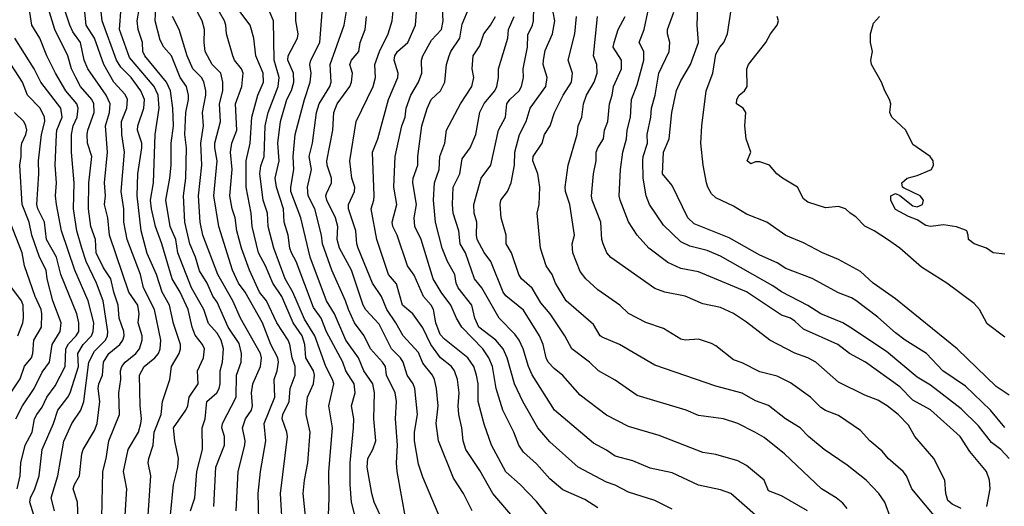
# Model space of a CAD drawing. Header units: metres. Extents: x -51132 to -49532, y -231222 to -229437.
# Tile 176 of 256: x -50765 to -50652, y -229877 to -229821. Entities that reach past the tile are written whole.
import ezdxf

# ---------------------------------------------------------------- set-up
doc = ezdxf.new("R2010")
doc.units = ezdxf.units.M
doc.layers.add('CONTOUR_INDEX', color=1, linetype='Continuous')
doc.layers.add('CONTOUR_INTER', color=3, linetype='Continuous')

msp = doc.modelspace()

# ---------------------------------------------------------------- linework, layer by layer
at = {"layer": 'CONTOUR_INDEX'}
for points, elevation in [([(-50731.96, -229878.26), (-50732.24, -229875.26), (-50732.11, -229873.76), (-50731.7, -229871.76), (-50731.44, -229868.26), (-50731.9, -229866.26), (-50731.89, -229865.76), (-50731.74, -229864.26), (-50731.08, -229862.76), (-50730.95, -229861.76), (-50731.08, -229861.26), (-50731.93, -229859.76), (-50732.04, -229858.26), (-50732.37, -229857.26), (-50733.38, -229855.76), (-50734.7, -229852.76), (-50735.7, -229851.26), (-50736.54, -229849.26), (-50737.37, -229847.76), (-50738.06, -229844.76), (-50738.2, -229843.26), (-50738.77, -229840.26), (-50738.76, -229837.26), (-50738.29, -229835.26), (-50738.12, -229832.26), (-50737.42, -229829.76), (-50736.77, -229828.26), (-50736.81, -229827.26), (-50737.66, -229825.26), (-50737.89, -229823.26), (-50738.32, -229821.76), (-50741.08, -229818.02)], 50), ([(-50757.9, -229880.26), (-50758.04, -229876.26), (-50758.52, -229874.76), (-50758.39, -229874.26), (-50757.82, -229873.26), (-50757.53, -229870.76), (-50757.37, -229870.26), (-50756.08, -229868.09), (-50755.78, -229867.26), (-50755.48, -229864.76), (-50755.67, -229863.26), (-50755.6, -229862.76), (-50755.17, -229861.76), (-50755.05, -229860.26), (-50754.47, -229859.26), (-50753.21, -229858.26), (-50752.86, -229857.76), (-50752.7, -229857.26), (-50752.73, -229856.76), (-50753.27, -229855.26), (-50753.4, -229853.76), (-50753.9, -229852.26), (-50754.22, -229850.76), (-50755.08, -229849.49), (-50755.89, -229847.76), (-50755.99, -229846.26), (-50756.5, -229844.76), (-50756.77, -229842.76), (-50756.72, -229839.76), (-50756.41, -229836.76), (-50756.89, -229835.26), (-50756.92, -229834.26), (-50756.87, -229833.76), (-50756.13, -229831.76), (-50756.16, -229830.76), (-50756.39, -229830.26), (-50757.68, -229828.76), (-50758.24, -229827.76), (-50758.72, -229826.76), (-50759.12, -229825.26), (-50760.63, -229822.26), (-50761.7, -229818.76)], 40), ([(-50745.11, -229877.26), (-50744.64, -229875.76), (-50744.38, -229872.76), (-50743.74, -229870.26), (-50743.77, -229867.76), (-50743.46, -229866.76), (-50743.26, -229864.76), (-50742.11, -229863.76), (-50741.86, -229863.26), (-50741.73, -229862.76), (-50741.73, -229861.26), (-50741.46, -229860.26), (-50741.36, -229858.76), (-50741.6, -229857.76), (-50742.08, -229856.96), (-50743.08, -229855.86), (-50743.59, -229854.26), (-50745, -229851.76), (-50746.56, -229847.76), (-50746.81, -229846.26), (-50747.44, -229844.76), (-50747.95, -229841.76), (-50747.49, -229839.26), (-50747.34, -229837.76), (-50747.35, -229835.26), (-50747.06, -229833.26), (-50747.13, -229831.26), (-50747.4, -229829.26), (-50747.87, -229828.26), (-50750.33, -229825.26), (-50750.55, -229824.76), (-50750.6, -229823.76), (-50751.11, -229822.26), (-50751.2, -229821.26), (-50750.96, -229819.76)], 45), ([(-50651.58, -229864.05), (-50653.08, -229863.04), (-50657.51, -229858.76), (-50664.58, -229853.04), (-50667.13, -229851.26), (-50668.58, -229849.91), (-50671.08, -229848.54), (-50672.92, -229847.76), (-50675.08, -229846.62), (-50677.08, -229845.8), (-50679.26, -229844.26), (-50681.58, -229843.35), (-50683.08, -229842.45), (-50685.08, -229841.49), (-50685.58, -229841.03), (-50686.02, -229840.26), (-50686.15, -229839.76), (-50686.56, -229837.76), (-50686.8, -229835.26), (-50686.69, -229833.26), (-50686.19, -229829.26), (-50685.44, -229827.26), (-50685.08, -229825.09), (-50684.63, -229824.26), (-50684.18, -229823.76), (-50683.78, -229822.76), (-50683.31, -229819.76)], 70), ([(-50716.08, -229879.28), (-50718.58, -229873.42), (-50719.08, -229871.93), (-50719.52, -229869.26), (-50719.51, -229868.26), (-50719.2, -229866.26), (-50719.49, -229863.26), (-50719.69, -229862.76), (-50720.36, -229861.76), (-50720.81, -229860.26), (-50721.14, -229859.76), (-50722.14, -229858.76), (-50723.58, -229855.94), (-50725.08, -229854.3), (-50725.41, -229853.76), (-50726.73, -229849.76), (-50728.11, -229847.26), (-50728.37, -229846.26), (-50728.3, -229844.76), (-50728.54, -229843.76), (-50729.54, -229841.76), (-50729.65, -229841.26), (-50729.58, -229841), (-50729.01, -229839.76), (-50729.01, -229839.26), (-50729.51, -229837.76), (-50729.56, -229837.26), (-50728.85, -229833.76), (-50728.76, -229831.76), (-50728.38, -229830.76), (-50726.93, -229828.76), (-50726.71, -229828.26), (-50726.62, -229827.26), (-50726.9, -229826.26), (-50726.73, -229825.76), (-50725.87, -229824.76), (-50725.74, -229823.76), (-50725.16, -229822.26), (-50725.02, -229820.76)], 55), ([(-50690.08, -229877.05), (-50692.08, -229876.06), (-50695.08, -229875.13), (-50696.58, -229874.34), (-50697.58, -229873.97), (-50700.83, -229872.26), (-50704.08, -229869.36), (-50705.43, -229867.76), (-50707.16, -229864.76), (-50708.09, -229862.76), (-50708.95, -229859.76), (-50709.41, -229858.76), (-50710.22, -229857.76), (-50712.16, -229856.26), (-50712.65, -229855.26), (-50712.97, -229853.76), (-50714.55, -229851.76), (-50714.76, -229851.26), (-50714.92, -229850.26), (-50715.77, -229848.76), (-50716.35, -229847.26), (-50717.12, -229844.26), (-50717.36, -229841.76), (-50717.25, -229839.76), (-50716.69, -229838.26), (-50716.65, -229836.76), (-50716.06, -229835.26), (-50715.87, -229833.76), (-50714.26, -229830.76), (-50712.98, -229828.76), (-50712.76, -229827.76), (-50712.92, -229826.76), (-50712.82, -229825.26), (-50712.08, -229824.14), (-50711.62, -229822.76), (-50710.83, -229821.76), (-50710.28, -229820.76)], 60), ([(-50659.58, -229878.49), (-50662.69, -229874.76), (-50663.31, -229873.26), (-50663.7, -229872.76), (-50665.39, -229871.26), (-50666.08, -229870.45), (-50667.48, -229869.26), (-50668.58, -229868.09), (-50671.08, -229866.35), (-50672.58, -229865.78), (-50673.08, -229865.45), (-50674.26, -229864.26), (-50676.58, -229862.63), (-50678.08, -229861.87), (-50680.08, -229861.37), (-50682.08, -229860.34), (-50683.08, -229859.99), (-50685.08, -229858.39), (-50685.58, -229858.12), (-50687.08, -229857.63), (-50688.58, -229857.76), (-50689.08, -229857.64), (-50691.08, -229856.42), (-50693.08, -229855.74), (-50695.08, -229854.71), (-50696.08, -229853.76), (-50698.58, -229851.99), (-50699.96, -229850.76), (-50700.58, -229849.9), (-50701.44, -229847.76), (-50701.51, -229846.76), (-50701.26, -229845.76), (-50701.31, -229845.26), (-50701.79, -229842.26), (-50702.27, -229840.76), (-50702.3, -229840.26), (-50701.95, -229837.76), (-50700.94, -229834.26), (-50700.81, -229833.26), (-50700.42, -229832.26), (-50700.2, -229830.76), (-50699.87, -229829.76), (-50698.99, -229828.26), (-50698.66, -229827.26), (-50698.69, -229826.26), (-50699.06, -229825.26), (-50698.63, -229820.76)], 65), ([(-50765.66, -229863.76), (-50764.58, -229862.16), (-50764.08, -229860.73), (-50763.3, -229859.76), (-50763.12, -229859.26), (-50763.04, -229857.76), (-50762.13, -229856.26), (-50762.1, -229854.76), (-50762.18, -229854.26), (-50762.87, -229852.76), (-50764.09, -229849.26), (-50764.34, -229847.76), (-50765.73, -229844.26)], 35)]:
    msp.add_lwpolyline(points, dxfattribs=dict(at, elevation=elevation))
at = {"layer": 'CONTOUR_INTER'}
for points, elevation in [([(-50708.08, -229878.21), (-50710.58, -229875.26), (-50712.08, -229872.66), (-50713.68, -229870.26), (-50713.98, -229869.26), (-50714.12, -229867.76), (-50714.45, -229866.26), (-50714.53, -229865.26), (-50714.44, -229863.76), (-50714.62, -229862.26), (-50714.96, -229861.26), (-50715.31, -229860.76), (-50716.56, -229859.76), (-50717.65, -229858.26), (-50718.58, -229856.36), (-50719.7, -229854.76), (-50720.9, -229853.76), (-50721.58, -229851.32), (-50722.48, -229850.26), (-50723.83, -229846.26), (-50724.48, -229842.76), (-50724.17, -229841.76), (-50724.15, -229841.26), (-50724.33, -229836.26), (-50723.7, -229834.76), (-50722.49, -229830.26), (-50721.44, -229827.76), (-50721.41, -229827.26), (-50721.85, -229825.76), (-50721.78, -229825.26), (-50721.46, -229824.76), (-50720.29, -229823.76), (-50719.42, -229821.76), (-50719.12, -229817.76)], 57), ([(-50760.67, -229877.26), (-50761.03, -229875.76), (-50760.27, -229873.26), (-50759.58, -229869.31), (-50758.67, -229867.26), (-50757.64, -229865.76), (-50757.3, -229864.76), (-50756.73, -229860.26), (-50756.08, -229859), (-50754.84, -229857.76), (-50754.61, -229857.26), (-50754.55, -229856.76), (-50755.09, -229853.26), (-50755.86, -229851.26), (-50757.04, -229848.76), (-50757.54, -229847.26), (-50758.1, -229845.26), (-50758.49, -229842.76), (-50758.42, -229839.76), (-50758.71, -229836.26), (-50758.72, -229834.26), (-50758.52, -229833.26), (-50758.09, -229832.26), (-50757.97, -229831.26), (-50758.1, -229830.76), (-50759.35, -229829.26), (-50760.54, -229827.26), (-50761.55, -229825.26), (-50762.33, -229823.26), (-50763.26, -229821.76), (-50763.71, -229818.76)], 39), ([(-50755.3, -229879.76), (-50755.15, -229872.76), (-50754.74, -229871.26), (-50754.45, -229869.26), (-50753.25, -229866.26), (-50753.3, -229863.76), (-50753.09, -229862.26), (-50753.11, -229861.26), (-50752.95, -229860.76), (-50752.59, -229860.26), (-50751.36, -229859.26), (-50750.94, -229858.76), (-50750.64, -229857.76), (-50750.66, -229857.26), (-50751.12, -229855.76), (-50750.98, -229854.76), (-50751.13, -229853.76), (-50752.15, -229852.26), (-50754.38, -229845.76), (-50754.55, -229843.76), (-50754.93, -229842.26), (-50754.83, -229841.26), (-50754.95, -229839.76), (-50754.61, -229836.26), (-50754.82, -229833.26), (-50754.37, -229831.76), (-50754.32, -229830.76), (-50754.74, -229829.76), (-50756.84, -229826.76), (-50757.26, -229825.76), (-50757.71, -229823.76), (-50758.58, -229822.51), (-50758.92, -229821.76), (-50759.75, -229819.26)], 41), ([(-50749.95, -229877.76), (-50749.64, -229873.26), (-50749.95, -229871.76), (-50749.9, -229871.26), (-50749.4, -229869.76), (-50749.26, -229868.26), (-50748.47, -229866.26), (-50748.34, -229864.76), (-50747.48, -229862.26), (-50747.28, -229860.76), (-50746.43, -229859.26), (-50746.26, -229858.76), (-50746.27, -229858.26), (-50747.08, -229855.84), (-50747.53, -229853.76), (-50748.36, -229852.26), (-50749.02, -229850.26), (-50750.08, -229847.87), (-50750.76, -229845.26), (-50751.23, -229841.26), (-50751.13, -229838.76), (-50750.67, -229835.76), (-50750.7, -229835.26), (-50751.19, -229833.76), (-50751.15, -229833.26), (-50750.46, -229831.26), (-50750.39, -229830.26), (-50750.8, -229829.26), (-50751.91, -229827.76), (-50753.08, -229826.56), (-50753.57, -229825.76), (-50755.2, -229821.26), (-50755.45, -229819.26)], 43), ([(-50747.4, -229877.76), (-50747.07, -229874.26), (-50746.58, -229872.26), (-50746.48, -229871.26), (-50746.93, -229869.26), (-50747.08, -229867.76), (-50745.64, -229865.76), (-50745.42, -229865.26), (-50745.26, -229864.26), (-50744.25, -229862.76), (-50744.33, -229861.26), (-50743.65, -229859.76), (-50743.54, -229858.76), (-50743.74, -229858.26), (-50744.58, -229857.18), (-50744.92, -229856.26), (-50745.38, -229854.26), (-50746.31, -229852.26), (-50747.22, -229850.76), (-50748.41, -229846.76), (-50749.13, -229844.76), (-50749.58, -229842.76), (-50749.69, -229841.76), (-50749.35, -229839.76), (-50749.15, -229834.26), (-50748.7, -229831.26), (-50748.82, -229829.76), (-50749.27, -229828.76), (-50752.08, -229825.45), (-50753.25, -229822.26), (-50753.04, -229819.76)], 44), ([(-50742.46, -229876.76), (-50742.21, -229872.26), (-50741.23, -229869.76), (-50741.25, -229868.76), (-50741.54, -229867.76), (-50741.46, -229867.26), (-50739.9, -229864.26), (-50739.86, -229861.76), (-50739.32, -229860.26), (-50739.3, -229859.26), (-50739.58, -229858.12), (-50740.82, -229856.26), (-50742.08, -229853.4), (-50742.58, -229852.72), (-50743.23, -229851.26), (-50744.08, -229849.83), (-50744.55, -229848.26), (-50745.19, -229846.76), (-50745.78, -229844.26), (-50745.91, -229841.26), (-50745.64, -229839.26), (-50745.57, -229835.76), (-50745.78, -229834.26), (-50745.67, -229831.76), (-50745.35, -229830.26), (-50745.36, -229829.76), (-50745.58, -229828.76), (-50746.3, -229827.76), (-50747.3, -229825.26), (-50748.17, -229824.26), (-50748.58, -229823.47), (-50749.15, -229821.26), (-50749.07, -229819.76)], 46), ([(-50725.98, -229879.26), (-50726.72, -229876.26), (-50726.88, -229874.26), (-50726.88, -229871.76), (-50726.48, -229867.76), (-50726.46, -229866.76), (-50726.71, -229865.26), (-50726.32, -229863.76), (-50726.42, -229862.76), (-50727.37, -229861.26), (-50727.7, -229860.26), (-50729.58, -229856.79), (-50730.19, -229855.26), (-50731.08, -229854.04), (-50733.04, -229848.76), (-50733.58, -229847.76), (-50733.77, -229847.26), (-50733.96, -229845.76), (-50734.41, -229844.26), (-50734.51, -229842.76), (-50735.29, -229840.26), (-50735.43, -229839.26), (-50735, -229837.26), (-50735.15, -229835.26), (-50734.84, -229832.76), (-50734.1, -229830.26), (-50733.58, -229829.21), (-50733.32, -229828.26), (-50733.34, -229827.26), (-50734.01, -229825.76), (-50733.98, -229825.26), (-50732.88, -229823.26), (-50732.82, -229822.76), (-50733.09, -229821.26), (-50733.13, -229819.26)], 52), ([(-50720.53, -229878.26), (-50721.5, -229872.76), (-50721.59, -229871.76), (-50721.48, -229869.76), (-50721.71, -229866.76), (-50721.59, -229864.76), (-50721.74, -229863.76), (-50722.73, -229861.76), (-50722.85, -229860.76), (-50723.17, -229860.26), (-50724.56, -229858.76), (-50725.28, -229857.26), (-50726.37, -229855.76), (-50727.08, -229854.26), (-50727.4, -229853.26), (-50728.99, -229849.76), (-50730.03, -229846.76), (-50730.16, -229845.76), (-50730.93, -229842.76), (-50731.68, -229841.26), (-50731.74, -229840.26), (-50731.28, -229838.26), (-50731.55, -229836.76), (-50731.17, -229835.26), (-50730.74, -229831.76), (-50730.41, -229830.76), (-50729.2, -229828.76), (-50729.04, -229828.26), (-50729.18, -229826.26), (-50727.55, -229821.76), (-50727.15, -229819.26)], 54), ([(-50712.95, -229877.26), (-50713.94, -229875.26), (-50715.08, -229873.51), (-50716.8, -229869.26), (-50717.05, -229867.26), (-50716.84, -229865.26), (-50717, -229863.26), (-50717.24, -229862.26), (-50717.48, -229861.76), (-50718.58, -229860.38), (-50719.08, -229859.18), (-50720.83, -229857.26), (-50721.66, -229855.76), (-50722.68, -229854.26), (-50723.31, -229852.76), (-50724.33, -229851.26), (-50725.97, -229847.26), (-50726.12, -229846.76), (-50726.22, -229845.26), (-50727.06, -229842.76), (-50727.05, -229842.26), (-50726.38, -229840.76), (-50726.36, -229840.26), (-50726.68, -229839.26), (-50726.93, -229837.26), (-50726.21, -229832.76), (-50724.26, -229828.76), (-50723.99, -229827.76), (-50724.07, -229826.26), (-50723.53, -229824.76), (-50722.54, -229822.76), (-50722.06, -229821.26), (-50721.91, -229819.76)], 56), ([(-50704.34, -229877.76), (-50705.58, -229876.2), (-50707.45, -229874.26), (-50709.08, -229872.79), (-50710.72, -229869.76), (-50711.58, -229867.36), (-50712.24, -229864.76), (-50712.27, -229862.76), (-50712.43, -229861.76), (-50712.76, -229860.76), (-50713.42, -229859.76), (-50716.08, -229857.64), (-50716.58, -229857.11), (-50717.08, -229855.76), (-50717.35, -229854.26), (-50717.61, -229853.76), (-50718.48, -229852.76), (-50719.58, -229850.31), (-50720.32, -229849.26), (-50721.49, -229845.76), (-50722.01, -229844.76), (-50722.06, -229844.26), (-50721.55, -229842.26), (-50721.87, -229840.26), (-50721.72, -229836.76), (-50720.99, -229833.26), (-50720.61, -229832.26), (-50720.47, -229831.26), (-50719.96, -229829.76), (-50719.06, -229828.26), (-50718.67, -229827.26), (-50718.71, -229825.76), (-50718.56, -229825.26), (-50717.58, -229823.47), (-50716.46, -229822.26), (-50716.25, -229821.26), (-50716.38, -229819.26)], 58), ([(-50698.58, -229876.92), (-50700.08, -229875.97), (-50702.58, -229874.86), (-50704.08, -229873.6), (-50705.58, -229871.9), (-50707.08, -229870.55), (-50707.62, -229869.76), (-50708.16, -229868.26), (-50709.42, -229865.76), (-50710.19, -229863.26), (-50710.63, -229860.76), (-50711.03, -229859.76), (-50711.7, -229858.76), (-50714.11, -229856.26), (-50714.74, -229855.26), (-50715.38, -229853.76), (-50716.49, -229852.26), (-50717.39, -229850.76), (-50718.78, -229846.26), (-50719.48, -229844.76), (-50719.56, -229843.76), (-50719.29, -229842.26), (-50719.72, -229839.76), (-50719.68, -229839.26), (-50719.15, -229837.76), (-50719.15, -229836.76), (-50718.68, -229833.26), (-50718.08, -229831.27), (-50717.63, -229830.26), (-50716.55, -229829.26), (-50716.06, -229828.26), (-50715.86, -229826.26), (-50715.58, -229825.28), (-50715.39, -229824.76), (-50714.36, -229823.26), (-50714.08, -229821.64), (-50713.27, -229819.76)], 59), ([(-50674.62, -229877.26), (-50677.58, -229875.54), (-50679.08, -229874.96), (-50679.57, -229873.76), (-50681.58, -229872.09), (-50682.58, -229871.56), (-50685.08, -229870.82), (-50686.58, -229870.59), (-50691.58, -229868.66), (-50695.08, -229867.62), (-50697.58, -229866.31), (-50700.58, -229864.05), (-50702.58, -229861.8), (-50703.58, -229861), (-50704.26, -229860.26), (-50704.49, -229859.76), (-50704.81, -229858.26), (-50705.24, -229857.26), (-50707.08, -229854.33), (-50709.08, -229852.68), (-50709.39, -229852.26), (-50710.79, -229848.76), (-50711.58, -229847.72), (-50712.35, -229846.26), (-50712.46, -229845.76), (-50712.41, -229844.26), (-50712.72, -229843.26), (-50712.74, -229842.26), (-50711.89, -229839.26), (-50710.81, -229837.76), (-50709.91, -229833.76), (-50709.14, -229832.26), (-50708.96, -229830.76), (-50708.64, -229830.26), (-50707.55, -229829.26), (-50707.3, -229828.76), (-50707.08, -229827.76), (-50707.12, -229826.76), (-50706.63, -229824.26), (-50706.58, -229822.88), (-50706.04, -229821.76), (-50705.92, -229821.26), (-50705.89, -229819.76)], 62), ([(-50652.08, -229867.74), (-50653.7, -229865.76), (-50656.58, -229863), (-50659.15, -229861.26), (-50661.04, -229859.26), (-50663.46, -229857.76), (-50664.58, -229856.92), (-50666.58, -229855.13), (-50669.08, -229853.21), (-50669.58, -229852.9), (-50671.08, -229852.36), (-50674.08, -229850.71), (-50677.08, -229849.57), (-50678.08, -229848.9), (-50680.08, -229848.04), (-50683.58, -229846.06), (-50687.58, -229844.46), (-50688.28, -229843.76), (-50690.08, -229840.09), (-50691.17, -229838.76), (-50691.07, -229836.26), (-50690.43, -229834.76), (-50690.11, -229831.76), (-50689.58, -229829.24), (-50689.08, -229828.11), (-50687.98, -229826.26), (-50687.07, -229823.76), (-50687.23, -229821.76), (-50687.14, -229819.76)], 69), ([(-50752.57, -229877.76), (-50752.39, -229874.76), (-50752.79, -229872.76), (-50752.23, -229870.26), (-50751.08, -229868.28), (-50750.78, -229867.26), (-50750.71, -229866.76), (-50750.88, -229865.26), (-50750.95, -229861.76), (-50750.41, -229860.76), (-50749.19, -229859.76), (-50748.79, -229859.26), (-50748.59, -229858.76), (-50748.52, -229857.76), (-50749.25, -229854.26), (-50750.51, -229851.76), (-50750.85, -229850.26), (-50752.34, -229846.26), (-50752.73, -229844.26), (-50752.73, -229842.76), (-50753.05, -229840.76), (-50752.66, -229836.26), (-50752.96, -229834.26), (-50753, -229832.76), (-50752.4, -229831.26), (-50752.33, -229830.26), (-50752.58, -229829.68), (-50753.89, -229828.26), (-50755.02, -229826.26), (-50756.1, -229823.26), (-50757.06, -229821.76), (-50757.21, -229820.26)], 42), ([(-50739.89, -229877.26), (-50739.67, -229872.76), (-50738.9, -229869.76), (-50738.86, -229869.26), (-50739.17, -229867.76), (-50738.82, -229866.76), (-50738.15, -229865.76), (-50738.04, -229865.26), (-50738.15, -229863.76), (-50737.99, -229862.76), (-50737.14, -229860.76), (-50737.02, -229859.76), (-50737.12, -229859.26), (-50739.42, -229855.26), (-50740.3, -229853.26), (-50742, -229850.26), (-50743.71, -229845.76), (-50744.02, -229844.26), (-50744.21, -229841.26), (-50743.82, -229837.76), (-50743.93, -229835.26), (-50743.65, -229833.26), (-50743.76, -229831.76), (-50743.36, -229829.76), (-50743.37, -229829.26), (-50743.58, -229828.24), (-50743.87, -229827.76), (-50744.87, -229826.76), (-50745.51, -229825.26), (-50746.41, -229822.26), (-50747.19, -229820.76)], 47), ([(-50737.28, -229879.76), (-50737.4, -229875.26), (-50737.13, -229872.76), (-50736.52, -229869.26), (-50736.69, -229867.26), (-50735.5, -229864.26), (-50735.57, -229862.26), (-50735.21, -229861.26), (-50735.06, -229860.26), (-50735.16, -229859.76), (-50735.96, -229858.26), (-50736.91, -229855.76), (-50738.89, -229852.26), (-50739.63, -229851.26), (-50740.33, -229849.76), (-50741.9, -229844.76), (-50742.44, -229841.26), (-50742.08, -229837.26), (-50742.35, -229835.76), (-50742.33, -229835.26), (-50741.69, -229832.76), (-50741.81, -229830.76), (-50741.43, -229829.26), (-50741.41, -229828.26), (-50741.67, -229827.26), (-50742.66, -229826.26), (-50743.43, -229824.76), (-50743.56, -229823.76), (-50743.53, -229822.26), (-50743.77, -229821.26), (-50744.32, -229820.26)], 48), ([(-50734.59, -229879.76), (-50734.85, -229875.26), (-50734.05, -229868.76), (-50734.11, -229868.26), (-50734.65, -229866.76), (-50734.59, -229866.26), (-50733.85, -229864.76), (-50733.75, -229863.26), (-50733.15, -229861.76), (-50733.15, -229860.76), (-50733.51, -229859.76), (-50733.77, -229858.26), (-50733.97, -229857.76), (-50735.26, -229855.76), (-50736.43, -229853.26), (-50737.22, -229852.26), (-50738.39, -229849.76), (-50739.28, -229847.26), (-50739.83, -229845.26), (-50740.02, -229843.76), (-50740.37, -229842.76), (-50740.61, -229841.26), (-50740.37, -229838.26), (-50740.54, -229836.26), (-50740.39, -229835.26), (-50739.83, -229833.76), (-50739.99, -229830.76), (-50739.24, -229828.76), (-50739.12, -229827.26), (-50739.29, -229826.76), (-50740.09, -229825.76), (-50740.3, -229825.26), (-50740.99, -229822.76), (-50741.07, -229821.76), (-50741.24, -229821.26), (-50741.8, -229820.26)], 49), ([(-50729.4, -229878.76), (-50729.26, -229875.76), (-50729.31, -229872.76), (-50728.91, -229867.76), (-50729.32, -229865.26), (-50728.76, -229862.76), (-50728.89, -229862.26), (-50729.65, -229860.76), (-50730.91, -229857.26), (-50732.08, -229855.34), (-50733.44, -229852.26), (-50734.32, -229850.76), (-50735.6, -229847.26), (-50736.26, -229844.76), (-50736.31, -229843.26), (-50736.82, -229841.76), (-50737.19, -229838.76), (-50737.08, -229837.84), (-50736.69, -229836.76), (-50736.6, -229833.26), (-50736.25, -229831.76), (-50735.1, -229828.76), (-50734.99, -229827.76), (-50735.55, -229825.76), (-50735.63, -229821.26), (-50736.07, -229820.26)], 51), ([(-50723.45, -229877.76), (-50724.12, -229876.26), (-50724.42, -229875.26), (-50724.93, -229872.26), (-50724.84, -229871.26), (-50724.28, -229870.26), (-50723.96, -229869.26), (-50724.16, -229866.76), (-50724.1, -229863.76), (-50724.29, -229862.76), (-50725.32, -229861.26), (-50725.94, -229859.76), (-50727.38, -229857.76), (-50728.67, -229854.76), (-50729.57, -229853.26), (-50731.45, -229848.26), (-50732.53, -229843.76), (-50733.65, -229840.76), (-50733.67, -229840.26), (-50733.33, -229838.26), (-50733.39, -229836.76), (-50733.15, -229834.26), (-50732.11, -229830.26), (-50731.43, -229828.26), (-50731.33, -229827.26), (-50731.48, -229826.26), (-50731.36, -229825.76), (-50730.34, -229823.76), (-50730.07, -229820.26)], 53), ([(-50680.58, -229877.74), (-50683.39, -229875.26), (-50684.58, -229874.84), (-50687.08, -229874.31), (-50690.08, -229872.93), (-50692.58, -229872.37), (-50694.58, -229871.56), (-50696.58, -229871), (-50697.58, -229870.31), (-50699.08, -229869.51), (-50703.54, -229865.76), (-50706.08, -229861.7), (-50706.5, -229860.76), (-50707.1, -229858.76), (-50707.58, -229857.76), (-50708.08, -229857.06), (-50709.86, -229855.26), (-50711.84, -229851.76), (-50712.67, -229850.76), (-50713.69, -229847.76), (-50714.32, -229846.76), (-50714.45, -229845.26), (-50715.12, -229843.26), (-50715.2, -229842.26), (-50715.12, -229840.26), (-50714.34, -229838.76), (-50714.08, -229837.03), (-50713.16, -229835.76), (-50712.5, -229834.26), (-50712.08, -229831.7), (-50711.58, -229830.72), (-50710.35, -229829.26), (-50710.1, -229828.76), (-50709.92, -229827.76), (-50709.92, -229826.76), (-50708.87, -229823.26), (-50708.79, -229822.26), (-50708.12, -229820.76)], 61), ([(-50670.08, -229877), (-50670.58, -229876.37), (-50671.33, -229875.76), (-50673.03, -229874.76), (-50677.26, -229870.76), (-50679.58, -229868.86), (-50680.63, -229868.26), (-50682.58, -229867.28), (-50684.21, -229866.76), (-50687.08, -229866.38), (-50688.49, -229865.76), (-50694.08, -229864.06), (-50696.58, -229862.31), (-50698.5, -229861.26), (-50699.52, -229860.26), (-50701.54, -229858.76), (-50702.34, -229857.26), (-50704.04, -229854.76), (-50705.08, -229853.5), (-50706.08, -229851.8), (-50707.31, -229850.76), (-50707.6, -229850.26), (-50708.46, -229847.76), (-50709.07, -229846.76), (-50709.07, -229845.76), (-50709.63, -229843.76), (-50709.75, -229842.26), (-50709.66, -229841.76), (-50708.89, -229840.76), (-50708.48, -229839.76), (-50708.1, -229837.76), (-50708.06, -229836.26), (-50707.53, -229834.26), (-50706.76, -229832.76), (-50706.3, -229831.26), (-50704.53, -229828.76), (-50704.35, -229827.76), (-50704.83, -229826.26), (-50704.79, -229825.76), (-50704.58, -229824.66), (-50703.77, -229822.76), (-50703.5, -229821.26), (-50703.68, -229820.26)], 63), ([(-50665.07, -229878.26), (-50665.79, -229876.26), (-50666.48, -229875.26), (-50667.92, -229873.76), (-50670.08, -229872.04), (-50672.72, -229870.26), (-50674.52, -229868.76), (-50675.45, -229867.76), (-50677.12, -229866.76), (-50679.08, -229865.23), (-50680.58, -229864.68), (-50682.08, -229863.81), (-50685.08, -229863.02), (-50692.08, -229860.6), (-50696.11, -229858.26), (-50698.08, -229857.43), (-50698.31, -229857.26), (-50699.08, -229855.98), (-50702.18, -229853.26), (-50703.42, -229851.26), (-50703.79, -229850.26), (-50704.48, -229849.26), (-50705.12, -229847.26), (-50705.5, -229843.26), (-50705.27, -229842.26), (-50705.19, -229840.26), (-50705.45, -229838.76), (-50706, -229837.26), (-50705.98, -229836.76), (-50704.93, -229835.26), (-50704.69, -229834.26), (-50704.04, -229833.26), (-50703.54, -229831.76), (-50702.55, -229829.76), (-50701.58, -229828.26), (-50701.48, -229827.26), (-50701.97, -229825.76), (-50701.22, -229822.76), (-50701.03, -229820.76)], 64), ([(-50657.08, -229877), (-50658.08, -229876.49), (-50658.58, -229876.08), (-50658.82, -229875.26), (-50658.92, -229873.76), (-50660.17, -229871.26), (-50662.37, -229868.76), (-50663.08, -229867.47), (-50664.25, -229866.26), (-50665.52, -229865.26), (-50666.58, -229864.62), (-50668.08, -229864.05), (-50671.08, -229862.55), (-50673.66, -229860.26), (-50674.58, -229859.76), (-50676.08, -229859.25), (-50678.92, -229857.76), (-50681.58, -229855.71), (-50683.08, -229854.72), (-50684.58, -229854.03), (-50686.58, -229853.62), (-50688.58, -229852.72), (-50690.94, -229852.26), (-50692.08, -229851.86), (-50697.08, -229848.32), (-50697.55, -229847.76), (-50697.96, -229846.76), (-50698.13, -229846.26), (-50698.23, -229844.26), (-50699.24, -229841.76), (-50699.32, -229841.26), (-50699.08, -229838.76), (-50698.75, -229837.26), (-50698.76, -229836.26), (-50698.58, -229835.76), (-50697.93, -229834.76), (-50697.8, -229833.76), (-50697.44, -229832.76), (-50697.26, -229830.76), (-50696.93, -229829.76), (-50696.77, -229828.76), (-50695.89, -229826.76), (-50695.86, -229825.76), (-50696.83, -229824.26), (-50696.73, -229823.76), (-50696.24, -229822.26), (-50695.47, -229820.76)], 66), ([(-50654.12, -229876.76), (-50653.74, -229874.76), (-50653.82, -229873.76), (-50654.15, -229872.76), (-50656.08, -229870.48), (-50657.19, -229868.76), (-50660.58, -229865.7), (-50662.58, -229864.61), (-50664.08, -229863.1), (-50668, -229860.26), (-50669.84, -229859.26), (-50671.17, -229858.26), (-50675.08, -229856.48), (-50676.08, -229855.58), (-50676.58, -229855.26), (-50677.58, -229854.88), (-50681.58, -229852.22), (-50687.08, -229849.94), (-50689.08, -229849.57), (-50690.58, -229848.89), (-50692.74, -229847.26), (-50694.08, -229845.75), (-50695.08, -229844.23), (-50696.02, -229841.76), (-50696.13, -229841.26), (-50696, -229838.26), (-50695.72, -229836.26), (-50695.31, -229834.76), (-50695.24, -229833.76), (-50694.83, -229832.26), (-50694.73, -229830.26), (-50694.08, -229828.57), (-50693.34, -229825.76), (-50693.34, -229824.76), (-50693.87, -229823.76), (-50693.29, -229822.26), (-50692.85, -229820.26)], 67), ([(-50651.57, -229871.26), (-50652.53, -229870.26), (-50653.58, -229869.46), (-50655.08, -229867.54), (-50657.08, -229865.59), (-50660.58, -229862.9), (-50662.08, -229861.97), (-50665.58, -229859.04), (-50669.77, -229856.26), (-50670.58, -229855.79), (-50673.08, -229854.76), (-50674.58, -229853.79), (-50677.58, -229852.24), (-50678.58, -229851.53), (-50684.58, -229848.16), (-50686.08, -229847.51), (-50688.08, -229847.02), (-50689.08, -229846.51), (-50691.08, -229844.61), (-50692.67, -229842.26), (-50693.04, -229841.26), (-50693.4, -229839.26), (-50693.44, -229837.26), (-50693.4, -229836.76), (-50692.89, -229835.26), (-50692.95, -229834.26), (-50692.51, -229832.26), (-50692.46, -229831.26), (-50692.02, -229829.76), (-50691.61, -229827.26), (-50690.41, -229824.76), (-50690.34, -229823.76), (-50690.63, -229822.76), (-50690.62, -229822.26), (-50689.9, -229820.26)], 68), ([(-50652.08, -229857.41), (-50654.08, -229855.87), (-50654.95, -229854.26), (-50655.58, -229853.57), (-50658.69, -229851.26), (-50661.58, -229849.43), (-50664.06, -229847.26), (-50665.47, -229846.26), (-50666.99, -229845.26), (-50668.08, -229844.73), (-50669.08, -229843.67), (-50669.76, -229843.26), (-50670.28, -229842.76), (-50671.08, -229842.48), (-50672.58, -229842.65), (-50674.58, -229841.98), (-50675.08, -229841.6), (-50675.75, -229840.26), (-50677.46, -229839.26), (-50678.11, -229838.76), (-50678.98, -229837.76), (-50680.08, -229837.36), (-50680.58, -229837.39), (-50681.08, -229837.62), (-50681.53, -229837.26), (-50681.09, -229836.26), (-50681.62, -229834.76), (-50681.79, -229833.26), (-50681.66, -229831.76), (-50681.96, -229831.26), (-50682.73, -229830.76), (-50682.71, -229830.26), (-50682.43, -229829.76), (-50681.83, -229829.26), (-50681.5, -229828.76), (-50681.55, -229826.76), (-50681.35, -229826.26), (-50679.37, -229823.76), (-50678.84, -229822.76), (-50678.09, -229821.76), (-50677.93, -229821.26), (-50678.1, -229820.76)], 71), ([(-50652.08, -229847.94), (-50653.39, -229847.76), (-50654.18, -229847.26), (-50655.58, -229846.74), (-50656.23, -229846.26), (-50656.27, -229845.76), (-50656.43, -229845.26), (-50656.58, -229845.17), (-50657.58, -229844.81), (-50659.08, -229844.56), (-50660.58, -229844.76), (-50661.08, -229844.64), (-50662.08, -229844.02), (-50663.08, -229843.63), (-50664.58, -229842.81), (-50665.08, -229841.81), (-50665.08, -229841.25), (-50664.58, -229840.98), (-50664.08, -229841.21), (-50662.58, -229842.41), (-50662.08, -229842.52), (-50661.47, -229842.26), (-50661.37, -229841.76), (-50661.75, -229841.26), (-50663.58, -229840.4), (-50663.75, -229840.26), (-50663.85, -229839.76), (-50663.24, -229839.26), (-50662.08, -229838.93), (-50660.47, -229838.26), (-50660.23, -229837.76), (-50660.26, -229837.26), (-50660.6, -229836.76), (-50662.58, -229835.41), (-50663.4, -229833.76), (-50664.98, -229832.26), (-50665.23, -229831.76), (-50665.11, -229830.76), (-50665.25, -229830.26), (-50665.8, -229829.26), (-50666.17, -229828.26), (-50667.29, -229826.26), (-50667.37, -229825.76), (-50667.21, -229824.76), (-50667.41, -229823.76), (-50667.42, -229822.76), (-50667.08, -229821.52), (-50666.39, -229820.76)], 72), ([(-50763.01, -229877.76), (-50763.49, -229876.26), (-50763.4, -229875.76), (-50762.9, -229874.76), (-50762.42, -229873.26), (-50762.09, -229870.26), (-50760.76, -229867.26), (-50760.29, -229865.76), (-50759.12, -229864.26), (-50758.89, -229863.76), (-50757.91, -229860.76), (-50757.98, -229859.26), (-50757.39, -229858.26), (-50756.43, -229857.26), (-50756.25, -229856.76), (-50756.16, -229855.76), (-50756.82, -229853.26), (-50758.34, -229849.76), (-50759.85, -229845.26), (-50760.45, -229842.26), (-50760.53, -229841.26), (-50760.42, -229839.76), (-50760.6, -229837.76), (-50760.45, -229834.26), (-50760.38, -229833.76), (-50759.79, -229832.26), (-50759.92, -229831.26), (-50762.21, -229828.26), (-50763, -229826.76), (-50765.19, -229823.26)], 38), ([(-50764.93, -229874.76), (-50764.59, -229873.26), (-50764.5, -229871.76), (-50764.03, -229869.76), (-50763.2, -229868.26), (-50762.93, -229866.76), (-50762.69, -229866.26), (-50762.08, -229865.42), (-50761.53, -229864.26), (-50760.58, -229862.98), (-50759.45, -229860.76), (-50759.36, -229858.76), (-50759.08, -229858.18), (-50758.2, -229857.26), (-50757.9, -229856.76), (-50757.88, -229855.76), (-50758.11, -229854.76), (-50759.94, -229850.26), (-50760.42, -229848.26), (-50761.58, -229846.26), (-50761.81, -229844.26), (-50762.57, -229842.76), (-50762.69, -229842.26), (-50762.46, -229838.76), (-50762.49, -229837.26), (-50762.13, -229834.26), (-50761.75, -229832.76), (-50761.8, -229832.26), (-50762.3, -229831.26), (-50763.76, -229829.76), (-50764.32, -229828.26), (-50766.08, -229825.56)], 37), ([(-50765.08, -229866.76), (-50764.32, -229865.26), (-50762.98, -229863.26), (-50762.08, -229861.4), (-50761.23, -229860.26), (-50760.93, -229858.26), (-50760.03, -229856.76), (-50759.89, -229855.76), (-50760.85, -229853.26), (-50761.5, -229850.76), (-50761.63, -229849.76), (-50762.37, -229848.26), (-50763.27, -229845.76), (-50763.57, -229844.26), (-50764.37, -229842.26), (-50764.61, -229837.76), (-50764.46, -229836.76), (-50764.47, -229835.76), (-50764.38, -229835.26), (-50763.93, -229834.26), (-50763.84, -229833.76), (-50763.92, -229833.26), (-50764.15, -229832.76), (-50765.22, -229831.76)], 36), ([(-50764.87, -229857.26), (-50764.27, -229855.76), (-50764.19, -229855.26), (-50764.24, -229853.76), (-50764.43, -229853.26), (-50765.52, -229851.76)], 34)]:
    msp.add_lwpolyline(points, dxfattribs=dict(at, elevation=elevation))

doc.saveas('drawing.dxf')
